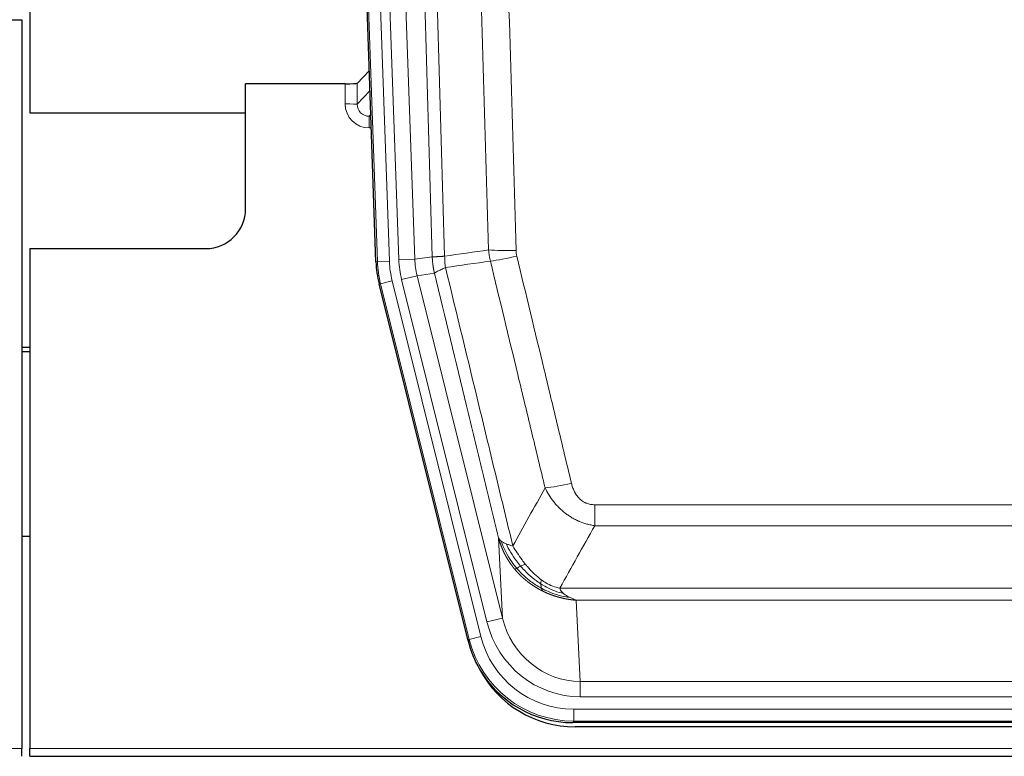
# Model space of a CAD drawing. Header units: inches. Extents: x 0 to 29700, y -16 to 21000.
# Tile 26 of 213: x 6007 to 6253, y 8980 to 9164. Entities that reach past the tile are written whole.
import ezdxf

# ---------------------------------------------------------------- set-up
doc = ezdxf.new("R2010")
doc.units = ezdxf.units.IN
doc.layers.add('1', color=7, linetype='Continuous', true_color=0xffffff)

msp = doc.modelspace()

# ---------------------------------------------------------------- linework, layer by layer
at = {"layer": '1', "color": 2, "linetype": 'Continuous', "lineweight": 25}
for p, q in [((6009.126, 9564.693), (6009.126, 9141.182)), ((6095.722, 9103.917), (6082.605, 9479.562)), ((5999.169, 9164.432), (6007.127, 9164.432)), ((6007.127, 9164.432), (6007.127, 8982.152)), ((6094.055, 9151.654), (6091.028, 9148.519)), ((6088.029, 9148.418), (6063.127, 9148.418)), ((6063.127, 9117.182), (6063.127, 9148.418)), ((6009.126, 9141.182), (6063.126, 9141.182)), ((6009.127, 9107.182), (6053.127, 9107.182)), ((6009.127, 9107.182), (6009.127, 8982.152)), ((6118.761, 9009.078), (6096.507, 9098.335)), ((6009.127, 9082.45), (6007.127, 9082.45)), ((6007.127, 9081.45), (6009.127, 9081.45)), ((6009.084, 9035.182), (6007.097, 9035.182)), ((6361.33, 8988.638), (6144.923, 8988.638)), ((6360.738, 8987.595), (6145.515, 8987.595)), ((6007.127, 8980.205), (6007.127, 8982.152)), ((6009.127, 8980.205), (6009.127, 8982.152)), ((6009.127, 8980.205), (6497.127, 8980.205))]:
    msp.add_line(p, q, dxfattribs=at)
at = {"layer": '1', "color": 110, "linetype": 'Continuous', "lineweight": 13}
for p, q in [((6096.096, 9103.97), (6082.985, 9479.413)), ((6085.979, 9479.517), (6099.09, 9104.074)), ((6088.371, 9478.575), (6101.437, 9104.404)), ((6092.363, 9478.714), (6105.429, 9104.543)), ((6088.019, 9143.37), (6088.029, 9148.418)), ((6091.028, 9148.519), (6091.017, 9143.288)), ((6091.017, 9143.288), (6094.231, 9146.616)), ((6094.437, 9140.723), (6094.01, 9140.281)), ((6094.01, 9140.281), (6094.01, 9137.361)), ((6094.01, 9140.281), (6094.453, 9140.281)), ((6094.01, 9137.361), (6094.555, 9137.361)), ((6095.722, 9103.917), (6096.096, 9103.97)), ((6099.09, 9104.074), (6096.096, 9103.97)), ((6101.437, 9104.404), (6105.429, 9104.543)), ((6105.429, 9104.543), (6109.806, 9105.158)), ((6099.787, 9099.112), (6096.88, 9098.388)), ((6099.787, 9099.112), (6121.961, 9010.178)), ((6102.135, 9099.442), (6106.01, 9100.409)), ((6123.486, 9013.804), (6102.135, 9099.442)), ((6110.362, 9101.02), (6106.01, 9100.409)), ((6106.01, 9100.409), (6127.362, 9014.771)), ((6096.88, 9098.388), (6096.507, 9098.335)), ((6119.054, 9009.453), (6096.88, 9098.388)), ((6150.455, 9037.884), (6150.455, 9043.125)), ((6150.455, 9043.125), (6355.798, 9043.125)), ((6355.798, 9037.884), (6150.455, 9037.884)), ((6127.362, 9014.771), (6126.405, 9034.826)), ((6141.724, 9022.265), (6364.529, 9022.265)), ((6145.837, 9019.235), (6146.805, 8998.956)), ((6360.417, 9019.235), (6145.837, 9019.235)), ((6123.486, 9013.804), (6127.362, 9014.771)), ((6118.761, 9009.078), (6119.054, 9009.453)), ((6121.961, 9010.178), (6119.054, 9009.453)), ((6146.805, 8995.092), (6146.805, 8998.956)), ((6146.805, 8998.956), (6359.448, 8998.956)), ((6359.448, 8995.092), (6146.805, 8995.092)), ((6145.216, 8989.013), (6145.216, 8992.009)), ((6145.216, 8992.009), (6361.037, 8992.009)), ((6145.216, 8989.013), (6144.923, 8988.638)), ((6361.037, 8989.013), (6145.216, 8989.013)), ((5519.127, 8982.152), (6007.127, 8982.152)), ((6009.127, 8982.152), (6497.127, 8982.152))]:
    msp.add_line(p, q, dxfattribs=at)
at = {"layer": '1', "color": 2, "linetype": 'Continuous', "lineweight": 25}
msp.add_arc((6053.127, 9117.182), 10, 270, 0, dxfattribs=at)
for centre, major_axis, ratio, start_param, end_param in [((6088.03, 9148.523), (-3, 0), 0.0349646, 1.5706703, 3.1078402), ((6122.743, 9104.868, 0), (26.774, 3.763), 0.9986144, 3.0370169, 3.2461684), ((6144.981, 9015.675, 0), (16.66, 21.323), 0.9977958, 2.4794378, 2.7643876), ((6145.541, 9014.611), (16.639, 21.297), 0.9990195, 2.7203481, 3.8043419), ((6144.981, 9015.675, 0), (16.66, 21.323), 0.9977958, 2.7643876, 3.8037475)]:
    msp.add_ellipse(centre, major_axis=major_axis, ratio=ratio, start_param=start_param, end_param=end_param, dxfattribs=at)
at = {"layer": '1', "color": 110, "linetype": 'Continuous', "lineweight": 13}
for centre, major_axis, ratio, start_param, end_param in [((6094.022, 9143.37), (-3.237, -5.067), 0.9977321, 5.2798208, 6.8506171), ((6088.019, 9143.292), (-3, 0.006), 0.0261769, 3.175273, 4.7124429), ((6094.022, 9143.292), (-1.726, -2.474), 0.9943829, 5.3201387, 6.890935), ((6130.76, 9107.863), (-9.996, -0.288), 0.1133347, 0.8101184, 1.5675278), ((6123.108, 9104.92), (-26.766, -3.762), 0.9989218, 6.1786096, 6.387761), ((6123.108, 9104.92, 0), (23.799, 3.345), 0.9986144, 3.0370169, 3.2461684), ((6125.455, 9105.25), (-23.799, -3.345), 0.9986144, 6.1786096, 6.387761), ((6125.455, 9105.25), (-19.844, -2.789), 0.9980617, 6.1786096, 6.387761), ((6130.947, 9106.457), (-9.719, -2.353), 0.1107863, 0.7983441, 1.5439815), ((6144.608, 9049.883), (-9.722, -2.342), 0.1329353, 0.7958322, 1.5387903), ((6146.726, 9019.939, 0), (1.185, -24.82), 0.9658521, 4.9157844, 6.2370968), ((6146.726, 9019.939), (1.001, -20.961), 0.9530564, 4.9157844, 6.2370968), ((6145.268, 9016.042), (-16.651, -21.313), 0.9982842, 5.6210305, 6.9453401), ((6145.268, 9016.042, 0), (14.809, 18.954), 0.9977958, 2.4794378, 3.8037475)]:
    msp.add_ellipse(centre, major_axis=major_axis, ratio=ratio, start_param=start_param, end_param=end_param, dxfattribs=at)
for points, knots in [([(6109.806, 9105.158), (6109.361, 9120.569), (6108.455, 9151.414), (6107.048, 9197.756), (6106.078, 9228.699), (6105.524, 9246.119), (6105.462, 9248.054), (6105.338, 9251.926), (6105.152, 9257.734), (6104.716, 9271.287), (6104.337, 9282.908), (6104.019, 9292.595), (6103.955, 9294.532), (6103.828, 9298.407), (6103.636, 9304.219), (6103.185, 9317.781), (6102.795, 9329.405), (6102.009, 9352.654), (6100.946, 9383.653), (6099.305, 9430.15), (6098.181, 9461.148), (6097.611, 9476.647)], [0, 0, 0, 0, 0.125, 0.25, 0.375, 0.375, 0.390625, 0.390625, 0.40625, 0.4375, 0.5, 0.5, 0.515625, 0.515625, 0.53125, 0.5625, 0.625, 0.625, 0.75, 0.875, 1, 1, 1, 1]), ([(6100.666, 9478.123), (6101.238, 9462.568), (6102.365, 9431.458), (6104.01, 9384.794), (6105.077, 9353.683), (6105.865, 9330.351), (6106.256, 9318.684), (6106.708, 9305.074), (6106.9, 9299.241), (6107.028, 9295.352), (6107.092, 9293.407), (6107.411, 9283.686), (6107.791, 9272.022), (6108.229, 9258.42), (6108.415, 9252.591), (6108.539, 9248.705), (6108.601, 9246.762), (6109.157, 9229.28), (6110.13, 9198.223), (6111.541, 9151.713), (6112.449, 9120.755), (6112.895, 9105.289)], [0, 0, 0, 0, 0.125, 0.25, 0.375, 0.375, 0.4375, 0.46875, 0.484375, 0.484375, 0.5, 0.5, 0.5625, 0.59375, 0.609375, 0.609375, 0.625, 0.625, 0.75, 0.875, 1, 1, 1, 1]), ([(6123.892, 9106.844), (6123.454, 9122.063), (6122.562, 9152.525), (6121.64, 9183.034), (6120.937, 9205.934), (6120.701, 9213.571), (6120.225, 9228.849), (6119.985, 9236.492), (6119.258, 9259.427), (6118.766, 9274.724), (6118.142, 9293.854), (6118.017, 9297.68), (6117.765, 9305.332), (6117.386, 9316.81), (6117.003, 9328.288), (6116.232, 9351.244), (6115.188, 9381.853), (6113.578, 9427.768), (6112.476, 9458.378), (6111.918, 9473.684)], [0, 0, 0, 0, 0.125, 0.25, 0.25, 0.3125, 0.3125, 0.375, 0.375, 0.5, 0.5, 0.53125, 0.53125, 0.5625, 0.625, 0.625, 0.75, 0.875, 1, 1, 1, 1]), ([(6118.801, 9474.027), (6119.359, 9458.703), (6120.459, 9428.054), (6122.067, 9382.082), (6123.109, 9351.435), (6123.88, 9328.45), (6124.262, 9316.958), (6124.641, 9305.465), (6124.892, 9297.804), (6125.017, 9293.973), (6125.641, 9274.819), (6126.132, 9259.503), (6126.857, 9236.539), (6127.097, 9228.887), (6127.573, 9213.59), (6127.809, 9205.944), (6128.511, 9183.015), (6129.432, 9152.467), (6130.322, 9121.967), (6130.76, 9106.729)], [0, 0, 0, 0, 0.125, 0.25, 0.375, 0.375, 0.4375, 0.46875, 0.46875, 0.5, 0.5, 0.625, 0.625, 0.6875, 0.6875, 0.75, 0.75, 0.875, 1, 1, 1, 1]), ([(6130.947, 9105.318), (6130.891, 9105.55), (6130.848, 9105.783), (6130.785, 9106.254), (6130.766, 9106.491), (6130.76, 9106.729)], [0, 0, 0, 0, 0.5, 0.5, 1, 1, 1, 1]), ([(6109.806, 9105.158), (6109.807, 9105.158), (6109.809, 9105.158), (6109.812, 9105.158), (6109.815, 9105.158), (6109.819, 9105.157), (6109.822, 9105.157), (6109.826, 9105.157), (6109.831, 9105.156), (6109.835, 9105.156), (6109.84, 9105.156), (6109.845, 9105.156), (6109.851, 9105.155), (6109.856, 9105.155), (6109.862, 9105.155), (6109.868, 9105.155), (6109.874, 9105.154), (6109.881, 9105.154), (6109.888, 9105.154), (6109.895, 9105.154), (6109.902, 9105.154), (6109.91, 9105.153), (6109.918, 9105.153), (6109.926, 9105.153), (6109.934, 9105.153), (6109.943, 9105.153), (6109.952, 9105.153), (6109.961, 9105.152), (6109.97, 9105.152), (6109.98, 9105.152), (6109.99, 9105.152), (6110, 9105.152), (6110.01, 9105.152), (6110.021, 9105.152), (6110.032, 9105.152), (6110.043, 9105.152), (6110.054, 9105.152), (6110.066, 9105.152), (6110.078, 9105.152), (6110.09, 9105.152), (6110.102, 9105.152), (6110.115, 9105.152), (6110.128, 9105.152), (6110.141, 9105.152), (6110.154, 9105.152), (6110.168, 9105.152), (6110.182, 9105.152), (6110.196, 9105.152), (6110.21, 9105.152), (6110.225, 9105.152), (6110.24, 9105.152), (6110.255, 9105.152), (6110.27, 9105.152), (6110.285, 9105.152), (6110.301, 9105.153), (6110.317, 9105.153), (6110.334, 9105.153), (6110.35, 9105.153), (6110.367, 9105.153), (6110.384, 9105.154), (6110.401, 9105.154), (6110.419, 9105.154), (6110.436, 9105.154), (6110.454, 9105.154), (6110.472, 9105.155), (6110.491, 9105.155), (6110.509, 9105.155), (6110.528, 9105.156), (6110.548, 9105.156), (6110.567, 9105.156), (6110.587, 9105.157), (6110.606, 9105.157), (6110.626, 9105.158), (6110.647, 9105.158), (6110.667, 9105.158), (6110.688, 9105.159), (6110.715, 9105.159), (6110.749, 9105.16), (6110.79, 9105.161), (6110.831, 9105.162), (6110.874, 9105.164), (6110.917, 9105.165), (6110.961, 9105.166), (6111.006, 9105.168), (6111.051, 9105.17), (6111.098, 9105.172), (6111.145, 9105.174), (6111.193, 9105.176), (6111.242, 9105.178), (6111.291, 9105.18), (6111.341, 9105.182), (6111.392, 9105.185), (6111.444, 9105.188), (6111.496, 9105.19), (6111.549, 9105.193), (6111.603, 9105.196), (6111.658, 9105.199), (6111.713, 9105.203), (6111.769, 9105.206), (6111.826, 9105.21), (6111.884, 9105.213), (6111.942, 9105.217), (6112.001, 9105.221), (6112.06, 9105.225), (6112.121, 9105.229), (6112.181, 9105.233), (6112.243, 9105.238), (6112.305, 9105.242), (6112.368, 9105.247), (6112.432, 9105.252), (6112.496, 9105.257), (6112.561, 9105.262), (6112.627, 9105.267), (6112.693, 9105.272), (6112.76, 9105.278), (6112.827, 9105.283), (6112.873, 9105.287), (6112.895, 9105.289)], [0, 0, 0, 0, 0.0066687, 0.0133374, 0.0200061, 0.0266746, 0.0333432, 0.0400116, 0.0466801, 0.0533484, 0.0600168, 0.066685, 0.0733532, 0.0800214, 0.0866895, 0.0933575, 0.1000255, 0.1066935, 0.1133614, 0.1200292, 0.126697, 0.1333647, 0.1400324, 0.1467001, 0.1533676, 0.1600352, 0.1667026, 0.1733701, 0.1800374, 0.1867047, 0.193372, 0.2000392, 0.2067064, 0.2133735, 0.2200405, 0.2267075, 0.2333745, 0.2400414, 0.2467082, 0.253375, 0.2600418, 0.2667085, 0.2733751, 0.2800417, 0.2867082, 0.2933747, 0.3000412, 0.3067075, 0.3133739, 0.3200401, 0.3267064, 0.3333725, 0.3400387, 0.3467047, 0.3533708, 0.3600367, 0.3667026, 0.3733685, 0.3800343, 0.3867001, 0.3933658, 0.4000315, 0.4066971, 0.4133626, 0.4200281, 0.4266936, 0.433359, 0.4400243, 0.4466896, 0.4533549, 0.4600201, 0.4666852, 0.4733503, 0.4800154, 0.4866804, 0.4933453, 0.5000102, 0.5125098, 0.5250093, 0.5375088, 0.5500082, 0.5625077, 0.5750071, 0.5875066, 0.600006, 0.6125054, 0.6250049, 0.6375043, 0.6500037, 0.6625032, 0.6750026, 0.6875021, 0.7000016, 0.7125011, 0.7250006, 0.7375001, 0.7499997, 0.7624993, 0.7749989, 0.7874985, 0.7999982, 0.812498, 0.8249977, 0.8374975, 0.8499974, 0.8624973, 0.8749972, 0.8874972, 0.8999973, 0.9124974, 0.9249976, 0.9374978, 0.9499981, 0.9624985, 0.9749989, 0.9874994, 1, 1, 1, 1]), ([(6110.362, 9101.02), (6110.357, 9101.041), (6110.347, 9101.083), (6110.332, 9101.147), (6110.317, 9101.213), (6110.301, 9101.279), (6110.286, 9101.347), (6110.271, 9101.416), (6110.255, 9101.487), (6110.24, 9101.559), (6110.224, 9101.632), (6110.209, 9101.706), (6110.194, 9101.782), (6110.178, 9101.859), (6110.163, 9101.937), (6110.148, 9102.016), (6110.133, 9102.097), (6110.118, 9102.179), (6110.103, 9102.263), (6110.088, 9102.347), (6110.074, 9102.433), (6110.059, 9102.521), (6110.045, 9102.609), (6110.031, 9102.699), (6110.017, 9102.791), (6110.003, 9102.883), (6109.99, 9102.977), (6109.969, 9103.128), (6109.943, 9103.33), (6109.915, 9103.577), (6109.891, 9103.806), (6109.872, 9104.018), (6109.856, 9104.211), (6109.843, 9104.386), (6109.833, 9104.544), (6109.825, 9104.683), (6109.819, 9104.805), (6109.815, 9104.908), (6109.811, 9104.993), (6109.809, 9105.06), (6109.807, 9105.109), (6109.806, 9105.14), (6109.806, 9105.154), (6109.806, 9105.158)], [0, 0, 0, 0, 0.0155037, 0.0313049, 0.0474035, 0.0637997, 0.0804935, 0.097485, 0.1147743, 0.1323613, 0.1502462, 0.1684289, 0.1869096, 0.2056883, 0.224765, 0.2441397, 0.2638126, 0.2837835, 0.3040527, 0.32462, 0.3454856, 0.3666494, 0.3881116, 0.409872, 0.4319308, 0.454288, 0.4769435, 0.4998975, 0.5635611, 0.6228928, 0.6778927, 0.7285606, 0.7748966, 0.8169007, 0.8545729, 0.8879131, 0.9169214, 0.9415977, 0.9619421, 0.9779545, 0.989635, 0.9969835, 1, 1, 1, 1]), ([(6113.107, 9102.455), (6113.032, 9102.921), (6112.99, 9103.39), (6112.932, 9104.336), (6112.916, 9104.811), (6112.895, 9105.289)], [0, 0, 0, 0, 0.5, 0.5, 1, 1, 1, 1]), ([(6138.028, 9047.321), (6136.893, 9052.042), (6135.756, 9056.764), (6133.481, 9066.212), (6132.342, 9070.938), (6128.923, 9085.119), (6126.639, 9094.579), (6124.351, 9104.044)], [0, 0, 0, 0, 0.25, 0.25, 0.5, 0.5, 1, 1, 1, 1]), ([(6130.947, 9105.318), (6133.233, 9095.84), (6135.514, 9086.367), (6138.929, 9072.166), (6140.067, 9067.434), (6142.339, 9057.973), (6143.474, 9053.243), (6144.608, 9048.516)], [0, 0, 0, 0, 0.5, 0.5, 0.75, 0.75, 1, 1, 1, 1]), ([(6110.362, 9101.02), (6110.383, 9101.071), (6110.461, 9101.138), (6110.725, 9101.304), (6110.911, 9101.404), (6111.382, 9101.641), (6111.667, 9101.778), (6112.326, 9102.088), (6112.699, 9102.262), (6113.107, 9102.455)], [0, 0, 0, 0, 0.25, 0.25, 0.5, 0.5, 0.75, 0.75, 1, 1, 1, 1]), ([(6113.107, 9102.455), (6115.929, 9090.83), (6118.745, 9079.214), (6122.959, 9061.803), (6124.362, 9056.001), (6127.164, 9044.403), (6128.563, 9038.606), (6129.961, 9032.812)], [0, 0, 0, 0, 0.5, 0.5, 0.75, 0.75, 1, 1, 1, 1]), ([(6126.405, 9034.826), (6125.074, 9040.334), (6123.742, 9045.844), (6121.074, 9056.868), (6119.738, 9062.382), (6115.728, 9078.932), (6113.048, 9089.972), (6110.362, 9101.02)], [0, 0, 0, 0, 0.25, 0.25, 0.5, 0.5, 1, 1, 1, 1]), ([(6150.455, 9037.884), (6150.121, 9037.933), (6149.787, 9037.991), (6149.124, 9038.131), (6148.796, 9038.21), (6147.82, 9038.481), (6147.183, 9038.703), (6146.48, 9039), (6146.402, 9039.033), (6146.246, 9039.102), (6146.169, 9039.137), (6145.937, 9039.244), (6145.785, 9039.318), (6145.33, 9039.546), (6144.735, 9039.87), (6144.162, 9040.231), (6143.741, 9040.517), (6143.533, 9040.663), (6143.327, 9040.814), (6143.191, 9040.916), (6143.123, 9040.968), (6142.517, 9041.437), (6142.009, 9041.886), (6141.29, 9042.602), (6141.058, 9042.849), (6140.719, 9043.229), (6140.608, 9043.357), (6140.39, 9043.618), (6140.282, 9043.75), (6139.755, 9044.417), (6139.367, 9044.971), (6138.652, 9046.118), (6138.326, 9046.71), (6138.028, 9047.321)], [0, 0, 0, 0, 0.0625, 0.0625, 0.125, 0.125, 0.25, 0.25, 0.265625, 0.265625, 0.28125, 0.28125, 0.3125, 0.3125, 0.375, 0.4375, 0.4375, 0.46875, 0.484375, 0.484375, 0.5, 0.5, 0.625, 0.625, 0.6875, 0.6875, 0.71875, 0.71875, 0.75, 0.75, 0.875, 0.875, 1, 1, 1, 1]), ([(6150.455, 9043.125), (6150.273, 9043.125), (6150.09, 9043.133), (6149.727, 9043.165), (6149.547, 9043.189), (6149.191, 9043.254), (6149.016, 9043.295), (6148.669, 9043.395), (6148.498, 9043.454), (6148.287, 9043.539), (6148.245, 9043.557), (6148.162, 9043.593), (6148.037, 9043.649), (6147.916, 9043.71), (6147.677, 9043.838), (6147.369, 9044.024), (6147.082, 9044.241), (6146.909, 9044.386), (6146.874, 9044.416), (6146.806, 9044.476), (6146.773, 9044.506), (6146.673, 9044.599), (6146.608, 9044.662), (6146.418, 9044.856), (6146.299, 9044.99), (6146.072, 9045.267), (6145.965, 9045.41), (6145.762, 9045.706), (6145.667, 9045.858), (6145.554, 9046.052), (6145.532, 9046.092), (6145.488, 9046.171), (6145.466, 9046.21), (6145.402, 9046.33), (6145.361, 9046.41), (6145.243, 9046.652), (6145.169, 9046.816), (6145.032, 9047.147), (6144.969, 9047.314), (6144.792, 9047.821), (6144.692, 9048.166), (6144.608, 9048.516)], [0, 0, 0, 0, 0.0625, 0.0625, 0.125, 0.125, 0.1875, 0.1875, 0.25, 0.25, 0.265625, 0.265625, 0.28125, 0.3125, 0.3125, 0.375, 0.4375, 0.4375, 0.453125, 0.453125, 0.46875, 0.46875, 0.5, 0.5, 0.5625, 0.5625, 0.625, 0.625, 0.6875, 0.6875, 0.703125, 0.703125, 0.71875, 0.71875, 0.75, 0.75, 0.8125, 0.8125, 0.875, 0.875, 1, 1, 1, 1]), ([(6130.436, 9026.999), (6130.425, 9027.013), (6130.402, 9027.041), (6130.367, 9027.083), (6130.331, 9027.126), (6130.295, 9027.17), (6130.259, 9027.215), (6130.223, 9027.26), (6130.186, 9027.306), (6130.148, 9027.353), (6130.111, 9027.4), (6130.073, 9027.448), (6130.034, 9027.497), (6129.995, 9027.547), (6129.956, 9027.597), (6129.917, 9027.648), (6129.877, 9027.7), (6129.837, 9027.753), (6129.796, 9027.807), (6129.756, 9027.861), (6129.715, 9027.916), (6129.673, 9027.972), (6129.632, 9028.029), (6129.59, 9028.086), (6129.548, 9028.144), (6129.505, 9028.204), (6129.462, 9028.263), (6129.42, 9028.324), (6129.376, 9028.386), (6129.333, 9028.448), (6129.289, 9028.511), (6129.245, 9028.575), (6129.201, 9028.64), (6129.157, 9028.706), (6129.113, 9028.772), (6129.068, 9028.84), (6129.023, 9028.908), (6128.978, 9028.977), (6128.933, 9029.047), (6128.888, 9029.118), (6128.842, 9029.189), (6128.797, 9029.262), (6128.751, 9029.335), (6128.705, 9029.41), (6128.66, 9029.485), (6128.614, 9029.561), (6128.568, 9029.638), (6128.522, 9029.716), (6128.475, 9029.795), (6128.429, 9029.875), (6128.383, 9029.955), (6128.337, 9030.037), (6128.291, 9030.119), (6128.244, 9030.203), (6128.198, 9030.287), (6128.152, 9030.372), (6128.106, 9030.458), (6128.06, 9030.545), (6128.014, 9030.633), (6127.968, 9030.722), (6127.922, 9030.812), (6127.876, 9030.903), (6127.83, 9030.995), (6127.785, 9031.088), (6127.739, 9031.181), (6127.694, 9031.276), (6127.649, 9031.372), (6127.604, 9031.468), (6127.559, 9031.566), (6127.514, 9031.665), (6127.47, 9031.764), (6127.426, 9031.865), (6127.382, 9031.966), (6127.338, 9032.069), (6127.295, 9032.172), (6127.252, 9032.277), (6127.209, 9032.382), (6127.166, 9032.488), (6127.124, 9032.596), (6127.082, 9032.704), (6127.041, 9032.814), (6127, 9032.924), (6126.959, 9033.035), (6126.919, 9033.148), (6126.879, 9033.261), (6126.839, 9033.376), (6126.8, 9033.491), (6126.761, 9033.607), (6126.723, 9033.725), (6126.686, 9033.843), (6126.649, 9033.962), (6126.612, 9034.083), (6126.576, 9034.204), (6126.54, 9034.327), (6126.506, 9034.45), (6126.471, 9034.574), (6126.437, 9034.7), (6126.416, 9034.784), (6126.405, 9034.826)], [0, 0, 0, 0, 0.0060657, 0.012223, 0.0184718, 0.0248123, 0.0312443, 0.0377679, 0.0443831, 0.0510899, 0.0578883, 0.0647782, 0.0717598, 0.0788329, 0.0859977, 0.093254, 0.1006019, 0.1080414, 0.1155725, 0.1231952, 0.1309095, 0.1387154, 0.1466129, 0.1546019, 0.1626826, 0.1708549, 0.1791188, 0.1874742, 0.1959213, 0.20446, 0.2130903, 0.2218121, 0.2306256, 0.2395307, 0.2485274, 0.2576156, 0.2667955, 0.276067, 0.2854301, 0.2948848, 0.3044311, 0.314069, 0.3237985, 0.3336196, 0.3435324, 0.3535367, 0.3636326, 0.3738202, 0.3840993, 0.3944701, 0.4049324, 0.4154864, 0.426132, 0.4368691, 0.4476979, 0.4586183, 0.4696303, 0.480734, 0.4919292, 0.503216, 0.5145945, 0.5260645, 0.5376262, 0.5492795, 0.5610244, 0.5728609, 0.584789, 0.5968087, 0.60892, 0.621123, 0.6334175, 0.6458037, 0.6582815, 0.6708509, 0.6835119, 0.6962645, 0.7091087, 0.7220445, 0.735072, 0.748191, 0.7614017, 0.774704, 0.7880979, 0.8015834, 0.8151605, 0.8288293, 0.8425896, 0.8564416, 0.8703852, 0.8844204, 0.8985472, 0.9127656, 0.9270756, 0.9414773, 0.9559705, 0.9705554, 0.9852319, 1, 1, 1, 1]), ([(6126.405, 9034.826), (6126.462, 9034.683), (6126.544, 9034.545), (6126.757, 9034.284), (6126.889, 9034.16), (6127.044, 9034.043)], [0, 0, 0, 0, 0.5, 0.5, 1, 1, 1, 1]), ([(6130.927, 9027.229), (6130.492, 9027.74), (6130.082, 9028.269), (6128.552, 9030.451), (6127.656, 9032.23), (6127.044, 9034.043)], [0, 0, 0, 0, 0.25, 0.25, 1, 1, 1, 1]), ([(6127.044, 9034.043), (6127.2, 9033.918), (6127.38, 9033.799), (6127.784, 9033.575), (6128.009, 9033.469), (6128.254, 9033.371)], [0, 0, 0, 0, 0.5, 0.5, 1, 1, 1, 1]), ([(6131.912, 9027.756), (6131.541, 9028.188), (6131.184, 9028.633), (6129.824, 9030.451), (6128.953, 9031.906), (6128.254, 9033.371)], [0, 0, 0, 0, 0.25, 0.25, 1, 1, 1, 1]), ([(6128.254, 9033.371), (6128.5, 9033.265), (6128.766, 9033.165), (6129.337, 9032.978), (6129.641, 9032.892), (6129.961, 9032.812)], [0, 0, 0, 0, 0.5, 0.5, 1, 1, 1, 1]), ([(6133.137, 9028.205), (6132.838, 9028.575), (6132.547, 9028.953), (6131.421, 9030.483), (6130.654, 9031.672), (6129.961, 9032.812)], [0, 0, 0, 0, 0.25, 0.25, 1, 1, 1, 1]), ([(6130.927, 9027.229), (6130.957, 9027.246), (6130.99, 9027.264), (6131.124, 9027.339), (6131.237, 9027.402), (6131.487, 9027.538), (6131.623, 9027.611), (6131.814, 9027.708), (6131.863, 9027.732), (6131.912, 9027.756)], [0, 0, 0, 0, 0.125, 0.125, 0.5, 0.5, 0.875, 0.875, 1, 1, 1, 1]), ([(6131.912, 9027.756), (6132.011, 9027.805), (6132.112, 9027.852), (6132.369, 9027.966), (6132.527, 9028.03), (6132.837, 9028.137), (6132.991, 9028.179), (6133.137, 9028.205)], [0, 0, 0, 0, 0.25, 0.25, 0.625, 0.625, 1, 1, 1, 1]), ([(6136.956, 9023.345), (6136.727, 9023.491), (6136.5, 9023.642), (6135.598, 9024.269), (6134.939, 9024.784), (6133.669, 9025.896), (6133.059, 9026.491), (6132.287, 9027.328), (6132.098, 9027.54), (6131.912, 9027.756)], [0, 0, 0, 0, 0.125, 0.125, 0.5, 0.5, 0.875, 0.875, 1, 1, 1, 1]), ([(6137.106, 9024.327), (6136.926, 9024.457), (6136.747, 9024.593), (6136.04, 9025.152), (6135.525, 9025.611), (6134.531, 9026.592), (6134.052, 9027.114), (6133.438, 9027.837), (6133.286, 9028.02), (6133.137, 9028.205)], [0, 0, 0, 0, 0.125, 0.125, 0.5, 0.5, 0.875, 0.875, 1, 1, 1, 1]), ([(6130.436, 9026.999), (6130.472, 9027.006), (6130.515, 9027.02), (6130.62, 9027.066), (6130.683, 9027.097), (6130.809, 9027.164), (6130.865, 9027.195), (6130.927, 9027.229)], [0, 0, 0, 0, 0.375, 0.375, 0.75, 0.75, 1, 1, 1, 1]), ([(6137.439, 9021.517), (6137.417, 9021.527), (6137.373, 9021.549), (6137.307, 9021.582), (6137.241, 9021.615), (6137.175, 9021.649), (6137.109, 9021.683), (6137.043, 9021.717), (6136.977, 9021.751), (6136.91, 9021.786), (6136.844, 9021.821), (6136.778, 9021.856), (6136.711, 9021.892), (6136.645, 9021.928), (6136.578, 9021.965), (6136.512, 9022.001), (6136.445, 9022.038), (6136.378, 9022.076), (6136.312, 9022.113), (6136.245, 9022.151), (6136.178, 9022.19), (6136.111, 9022.228), (6136.044, 9022.267), (6135.977, 9022.306), (6135.91, 9022.346), (6135.844, 9022.386), (6135.777, 9022.426), (6135.71, 9022.467), (6135.642, 9022.508), (6135.575, 9022.55), (6135.508, 9022.591), (6135.441, 9022.633), (6135.374, 9022.676), (6135.307, 9022.718), (6135.24, 9022.761), (6135.173, 9022.805), (6135.106, 9022.849), (6135.039, 9022.893), (6134.972, 9022.937), (6134.904, 9022.982), (6134.837, 9023.027), (6134.77, 9023.073), (6134.703, 9023.119), (6134.636, 9023.165), (6134.569, 9023.212), (6134.502, 9023.259), (6134.435, 9023.306), (6134.368, 9023.354), (6134.301, 9023.402), (6134.234, 9023.451), (6134.167, 9023.499), (6134.1, 9023.549), (6134.034, 9023.598), (6133.967, 9023.648), (6133.9, 9023.699), (6133.833, 9023.749), (6133.767, 9023.8), (6133.7, 9023.852), (6133.634, 9023.904), (6133.567, 9023.956), (6133.501, 9024.009), (6133.434, 9024.062), (6133.368, 9024.115), (6133.302, 9024.169), (6133.236, 9024.223), (6133.169, 9024.277), (6133.103, 9024.332), (6133.037, 9024.388), (6132.972, 9024.443), (6132.906, 9024.499), (6132.84, 9024.556), (6132.774, 9024.613), (6132.709, 9024.67), (6132.643, 9024.728), (6132.578, 9024.786), (6132.513, 9024.844), (6132.448, 9024.903), (6132.383, 9024.962), (6132.318, 9025.022), (6132.253, 9025.082), (6132.188, 9025.142), (6132.124, 9025.203), (6132.059, 9025.265), (6131.995, 9025.326), (6131.931, 9025.388), (6131.867, 9025.451), (6131.803, 9025.513), (6131.739, 9025.577), (6131.675, 9025.64), (6131.612, 9025.704), (6131.548, 9025.769), (6131.485, 9025.834), (6131.422, 9025.899), (6131.359, 9025.965), (6131.296, 9026.031), (6131.234, 9026.097), (6131.171, 9026.164), (6131.109, 9026.232), (6131.047, 9026.299), (6130.985, 9026.367), (6130.923, 9026.436), (6130.862, 9026.505), (6130.8, 9026.574), (6130.739, 9026.644), (6130.678, 9026.714), (6130.617, 9026.785), (6130.557, 9026.856), (6130.496, 9026.927), (6130.456, 9026.975), (6130.436, 9026.999)], [0, 0, 0, 0, 0.0082024, 0.0164263, 0.0246716, 0.0329384, 0.0412265, 0.0495362, 0.0578672, 0.0662198, 0.0745938, 0.0829892, 0.0914062, 0.0998446, 0.1083045, 0.1167859, 0.1252887, 0.1338131, 0.1423589, 0.1509263, 0.1595151, 0.1681255, 0.1767574, 0.1854108, 0.1940858, 0.2027822, 0.2115002, 0.2202398, 0.2290008, 0.2377835, 0.2465876, 0.2554134, 0.2642606, 0.2731295, 0.2820199, 0.2909319, 0.2998654, 0.3088206, 0.3177973, 0.3267956, 0.3358154, 0.3448569, 0.35392, 0.3630047, 0.3721109, 0.3812388, 0.3903883, 0.3995594, 0.4087522, 0.4179665, 0.4272025, 0.4364601, 0.4457393, 0.4550402, 0.4643627, 0.4737069, 0.4830727, 0.4924601, 0.5018692, 0.5113, 0.5207524, 0.5302265, 0.5397222, 0.5492397, 0.5587788, 0.5683395, 0.577922, 0.5875261, 0.5971519, 0.6067994, 0.6164686, 0.6261595, 0.6358721, 0.6456064, 0.6553624, 0.6651401, 0.6749395, 0.6847606, 0.6946034, 0.704468, 0.7143542, 0.7242622, 0.734192, 0.7441434, 0.7541166, 0.7641115, 0.7741282, 0.7841666, 0.7942268, 0.8043087, 0.8144123, 0.8245377, 0.8346848, 0.8448538, 0.8550444, 0.8652568, 0.875491, 0.885747, 0.8960247, 0.9063242, 0.9166455, 0.9269886, 0.9373534, 0.9477401, 0.9581485, 0.9685787, 0.9790306, 0.9895044, 1, 1, 1, 1]), ([(6137.124, 9022.229), (6136.835, 9022.384), (6136.549, 9022.547), (6135.415, 9023.224), (6134.592, 9023.797), (6133.027, 9025.056), (6132.286, 9025.744), (6131.368, 9026.724), (6131.144, 9026.974), (6130.927, 9027.229)], [0, 0, 0, 0, 0.125, 0.125, 0.5, 0.5, 0.875, 0.875, 1, 1, 1, 1]), ([(6136.956, 9023.345), (6136.954, 9023.443), (6136.956, 9023.54), (6136.969, 9023.774), (6136.985, 9023.908), (6137.033, 9024.145), (6137.065, 9024.248), (6137.106, 9024.327)], [0, 0, 0, 0, 0.25, 0.25, 0.625, 0.625, 1, 1, 1, 1]), ([(6137.124, 9022.229), (6137.112, 9022.269), (6137.101, 9022.31), (6137.056, 9022.479), (6137.027, 9022.616), (6136.983, 9022.9), (6136.968, 9023.049), (6136.958, 9023.247), (6136.957, 9023.296), (6136.956, 9023.345)], [0, 0, 0, 0, 0.125, 0.125, 0.5, 0.5, 0.875, 0.875, 1, 1, 1, 1]), ([(6142.595, 9020.927), (6141.184, 9021.247), (6139.748, 9021.788), (6137.877, 9022.782), (6137.413, 9023.053), (6136.956, 9023.345)], [0, 0, 0, 0, 0.75, 0.75, 1, 1, 1, 1]), ([(6141.724, 9022.265), (6140.504, 9022.478), (6139.327, 9022.943), (6137.834, 9023.824), (6137.466, 9024.066), (6137.106, 9024.327)], [0, 0, 0, 0, 0.75, 0.75, 1, 1, 1, 1]), ([(6137.439, 9021.517), (6137.406, 9021.575), (6137.367, 9021.644), (6137.285, 9021.806), (6137.242, 9021.899), (6137.174, 9022.073), (6137.149, 9022.149), (6137.124, 9022.229)], [0, 0, 0, 0, 0.375, 0.375, 0.75, 0.75, 1, 1, 1, 1]), ([(6144.266, 9019.927), (6142.493, 9020.15), (6140.664, 9020.632), (6138.29, 9021.638), (6137.702, 9021.919), (6137.124, 9022.229)], [0, 0, 0, 0, 0.75, 0.75, 1, 1, 1, 1]), ([(6145.837, 9019.235), (6145.815, 9019.237), (6145.77, 9019.24), (6145.704, 9019.246), (6145.637, 9019.251), (6145.571, 9019.257), (6145.504, 9019.263), (6145.437, 9019.269), (6145.37, 9019.275), (6145.303, 9019.282), (6145.236, 9019.289), (6145.169, 9019.296), (6145.101, 9019.303), (6145.034, 9019.31), (6144.966, 9019.318), (6144.898, 9019.325), (6144.831, 9019.333), (6144.763, 9019.342), (6144.695, 9019.35), (6144.627, 9019.359), (6144.558, 9019.367), (6144.49, 9019.377), (6144.422, 9019.386), (6144.353, 9019.395), (6144.285, 9019.405), (6144.216, 9019.415), (6144.147, 9019.425), (6144.079, 9019.436), (6144.01, 9019.446), (6143.941, 9019.457), (6143.872, 9019.468), (6143.802, 9019.479), (6143.733, 9019.491), (6143.664, 9019.503), (6143.594, 9019.515), (6143.525, 9019.527), (6143.455, 9019.539), (6143.386, 9019.552), (6143.316, 9019.565), (6143.246, 9019.578), (6143.176, 9019.592), (6143.106, 9019.605), (6143.036, 9019.619), (6142.966, 9019.633), (6142.896, 9019.648), (6142.826, 9019.662), (6142.755, 9019.677), (6142.685, 9019.692), (6142.614, 9019.708), (6142.544, 9019.723), (6142.473, 9019.739), (6142.403, 9019.755), (6142.332, 9019.771), (6142.261, 9019.788), (6142.19, 9019.805), (6142.119, 9019.822), (6142.048, 9019.839), (6141.977, 9019.857), (6141.906, 9019.875), (6141.835, 9019.893), (6141.764, 9019.911), (6141.693, 9019.93), (6141.621, 9019.949), (6141.55, 9019.968), (6141.478, 9019.987), (6141.407, 9020.007), (6141.335, 9020.027), (6141.264, 9020.047), (6141.192, 9020.067), (6141.121, 9020.088), (6141.049, 9020.109), (6140.977, 9020.13), (6140.905, 9020.152), (6140.834, 9020.174), (6140.762, 9020.196), (6140.69, 9020.218), (6140.618, 9020.24), (6140.546, 9020.263), (6140.474, 9020.286), (6140.402, 9020.31), (6140.33, 9020.334), (6140.258, 9020.358), (6140.186, 9020.382), (6140.113, 9020.406), (6140.041, 9020.431), (6139.969, 9020.456), (6139.897, 9020.482), (6139.825, 9020.507), (6139.752, 9020.533), (6139.68, 9020.559), (6139.608, 9020.586), (6139.536, 9020.613), (6139.463, 9020.64), (6139.391, 9020.667), (6139.319, 9020.695), (6139.246, 9020.723), (6139.174, 9020.751), (6139.102, 9020.779), (6139.029, 9020.808), (6138.957, 9020.837), (6138.884, 9020.867), (6138.812, 9020.896), (6138.74, 9020.926), (6138.667, 9020.956), (6138.595, 9020.987), (6138.523, 9021.018), (6138.45, 9021.049), (6138.378, 9021.08), (6138.306, 9021.112), (6138.233, 9021.144), (6138.161, 9021.177), (6138.089, 9021.209), (6138.016, 9021.242), (6137.944, 9021.275), (6137.872, 9021.309), (6137.8, 9021.343), (6137.728, 9021.377), (6137.655, 9021.411), (6137.583, 9021.446), (6137.511, 9021.481), (6137.463, 9021.505), (6137.439, 9021.517)], [0, 0, 0, 0, 0.007775, 0.0155603, 0.0233558, 0.0311618, 0.038978, 0.0468046, 0.0546416, 0.0624889, 0.0703466, 0.0782147, 0.0860931, 0.093982, 0.1018813, 0.109791, 0.1177112, 0.1256417, 0.1335828, 0.1415343, 0.1494962, 0.1574687, 0.1654516, 0.173445, 0.1814489, 0.1894634, 0.1974883, 0.2055238, 0.2135699, 0.2216264, 0.2296936, 0.2377713, 0.2458596, 0.2539585, 0.2620679, 0.270188, 0.2783187, 0.28646, 0.2946119, 0.3027745, 0.3109477, 0.3191316, 0.3273261, 0.3355314, 0.3437472, 0.3519738, 0.3602111, 0.3684591, 0.3767178, 0.3849872, 0.3932673, 0.4015582, 0.4098598, 0.4181722, 0.4264954, 0.4348293, 0.443174, 0.4515295, 0.4598958, 0.4682728, 0.4766607, 0.4850594, 0.493469, 0.5018893, 0.5103206, 0.5187626, 0.5272155, 0.5356793, 0.544154, 0.5526395, 0.561136, 0.5696433, 0.5781615, 0.5866906, 0.5952307, 0.6037817, 0.6123436, 0.6209165, 0.6295003, 0.638095, 0.6467007, 0.6553174, 0.6639451, 0.6725838, 0.6812334, 0.6898941, 0.6985657, 0.7072484, 0.7159421, 0.7246468, 0.7333625, 0.7420893, 0.7508272, 0.759576, 0.768336, 0.777107, 0.7858891, 0.7946823, 0.8034866, 0.812302, 0.8211284, 0.829966, 0.8388147, 0.8476746, 0.8565455, 0.8654276, 0.8743209, 0.8832252, 0.8921408, 0.9010675, 0.9100054, 0.9189544, 0.9279147, 0.9368861, 0.9458688, 0.9548626, 0.9638676, 0.9728839, 0.9819114, 0.9909501, 1, 1, 1, 1]), ([(6142.595, 9020.927), (6142.476, 9021.024), (6142.366, 9021.124), (6142.118, 9021.383), (6141.992, 9021.546), (6141.806, 9021.892), (6141.745, 9022.074), (6141.724, 9022.265)], [0, 0, 0, 0, 0.25, 0.25, 0.625, 0.625, 1, 1, 1, 1]), ([(6144.266, 9019.927), (6144.192, 9019.962), (6144.118, 9019.998), (6143.822, 9020.146), (6143.6, 9020.263), (6143.173, 9020.513), (6142.967, 9020.645), (6142.715, 9020.831), (6142.654, 9020.879), (6142.595, 9020.927)], [0, 0, 0, 0, 0.125, 0.125, 0.5, 0.5, 0.875, 0.875, 1, 1, 1, 1]), ([(6145.837, 9019.235), (6145.684, 9019.301), (6145.508, 9019.375), (6145.125, 9019.539), (6144.918, 9019.628), (6144.56, 9019.789), (6144.413, 9019.856), (6144.266, 9019.927)], [0, 0, 0, 0, 0.375, 0.375, 0.75, 0.75, 1, 1, 1, 1])]:
    msp.add_open_spline(points, degree=3, knots=knots, dxfattribs=at)
for points in [[(6112.895, 9105.289), (6116.56, 9105.809), (6120.226, 9106.328), (6123.892, 9106.844)], [(6124.351, 9104.044), (6124.238, 9104.504), (6124.05, 9105.43), (6123.933, 9106.37), (6123.892, 9106.844)], [(6124.351, 9104.044), (6120.602, 9103.517), (6116.855, 9102.987), (6113.107, 9102.455)], [(6129.961, 9032.812), (6132.635, 9037.653), (6135.324, 9042.489), (6138.028, 9047.321)], [(6150.455, 9037.884), (6147.528, 9032.683), (6144.617, 9027.477), (6141.724, 9022.265)]]:
    msp.add_open_spline(points, degree=3, dxfattribs=at)

doc.saveas('drawing.dxf')
